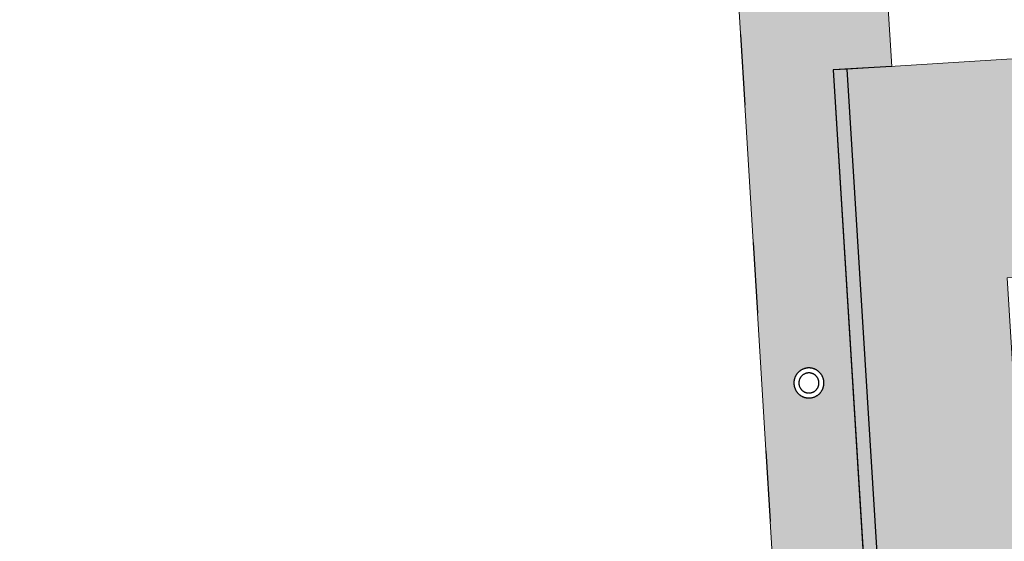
# Model space of a CAD drawing. Header units: metres. Extents: x -1 to 162893, y -2 to 502950.
# Tile 47 of 107: x 162399 to 162428, y 502796 to 502812. Entities that reach past the tile are written whole.
import ezdxf

# ---------------------------------------------------------------- set-up
doc = ezdxf.new("R2010")
doc.units = ezdxf.units.M
for name, color, linetype, lineweight in [('V-BH-VH-GOOT_GEBAKKENKLINKERS_KEIFORMAAT_4STREK-G', 3, 'Continuous', 30), ('V-BH-VH-KANTOPSLUITING_TROTTOIRBAND_130 150-G', 6, 'Continuous', 30), ('V-BH-VH-KANTOPSLUITING_VOORKANTBAND-G', 2, 'Continuous', 30), ('V-BH-VH-MATERIAALGRENS-G', 7, 'Continuous', 30), ('V01-WE-VH-OPENVERHARDING_TEGEL-A', 92, 'Continuous', 18)]:
    doc.layers.add(name, color=color, linetype=linetype, lineweight=lineweight)
doc.layers.add('V-WE-VH-VERHARDING_SBAKSTEEN-A - ROODBRUIN_KEPER', color=242, linetype='Continuous', lineweight=13, true_color=0xbd002e)
doc.layers.add('X-XX-AL-HULPLIJN 01-G', color=1, linetype='Continuous', lineweight=18, true_color=0xff0000, plot=False)
pattern_1 = [(45, (0, 0), (0, 0.1951614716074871), [0.5519999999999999, -0.276]), (135, (0.097580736, 0.097580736), (1.110223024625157e-17, 0.1951614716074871), [0.5519999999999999, -0.276]), (0, (0.19516148, 0.09758074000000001), (0.29274222, 0.09758074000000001), [0, -0.5854844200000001])]

msp = doc.modelspace()

# ---------------------------------------------------------------- hatches: boundary and pattern name
at = {"layer": 'V-BH-VH-GOOT_GEBAKKENKLINKERS_KEIFORMAAT_4STREK-G'}
h = msp.add_hatch(dxfattribs=at)
h.set_pattern_fill('AVH-SBS_DIKFORMAAT_HALFST', color=256, scale=2, pattern_type=2)
h.set_pattern_definition([(0, (0, 0), (0, 0.1), []), (90, (0.4, 0), (-0.4, 2.449293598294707e-17), [0.1, -0.1]), (90, (0.2, 0.1), (-0.4, 2.449293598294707e-17), [0.1, -0.1]), (0, (0.2, 0.05), (0, 0.2), [0, -0.2, 0, 0, 0]), (0, (0.2, 0.15), (0, 0.2), [0, -0.2, 0, 0, 0])])
h.paths.add_polyline_path([(162423.211, 502810.452), (162423.6301922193, 502810.4780367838), (162427.3307348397, 502750.8392912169), (162426.9110000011, 502750.821999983)])
at = {"layer": 'V-WE-VH-VERHARDING_SBAKSTEEN-A - ROODBRUIN_KEPER'}
h = msp.add_hatch(dxfattribs=at)
h.set_pattern_fill('AVH-SBS_DIKFORMAAT_KEPER-SO', color=256, scale=0.2, pattern_type=2)
h.set_pattern_definition(pattern_1)
h.paths.add_polyline_path([(162424.982, 502810.562), (162424.643, 502815.982), (162420.158, 502815.7), (162422.321, 502780.081), (162423.628, 502761.226), (162423.88, 502756.625), (162426.531, 502756.7620000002), (162423.210999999, 502810.452000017)])
h.paths.add_polyline_path([(162422.476, 502801.448), (162422.463, 502801.447), (162422.449, 502801.447), (162422.436, 502801.446), (162422.422, 502801.445), (162422.409, 502801.443), (162422.396, 502801.441), (162422.382, 502801.438), (162422.369, 502801.435), (162422.356, 502801.432), (162422.343, 502801.428), (162422.331, 502801.424), (162422.318, 502801.4190000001), (162422.305, 502801.414), (162422.293, 502801.409), (162422.281, 502801.403), (162422.269, 502801.397), (162422.257, 502801.391), (162422.245, 502801.384), (162422.233, 502801.377), (162422.222, 502801.37), (162422.211, 502801.362), (162422.2, 502801.3540000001), (162422.19, 502801.346), (162422.179, 502801.337), (162422.169, 502801.328), (162422.16, 502801.319), (162422.15, 502801.31), (162422.141, 502801.3), (162422.132, 502801.29), (162422.123, 502801.279), (162422.115, 502801.269), (162422.107, 502801.258), (162422.099, 502801.247), (162422.092, 502801.235), (162422.085, 502801.224), (162422.078, 502801.212), (162422.072, 502801.2), (162422.066, 502801.188), (162422.06, 502801.176), (162422.055, 502801.164), (162422.05, 502801.151), (162422.046, 502801.138), (162422.042, 502801.125), (162422.038, 502801.113), (162422.035, 502801.099), (162422.032, 502801.086), (162422.029, 502801.073), (162422.027, 502801.06), (162422.025, 502801.046), (162422.024, 502801.033), (162422.023, 502801.02), (162422.023, 502801.0060000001), (162422.022, 502800.993), (162422.023, 502800.9790000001), (162422.023, 502800.966), (162422.024, 502800.952), (162422.026, 502800.939), (162422.028, 502800.926), (162422.03, 502800.912), (162422.032, 502800.899), (162422.035, 502800.886), (162422.039, 502800.873), (162422.043, 502800.86), (162422.047, 502800.847), (162422.051, 502800.834), (162422.056, 502800.822), (162422.062, 502800.81), (162422.067, 502800.797), (162422.073, 502800.785), (162422.08, 502800.773), (162422.086, 502800.762), (162422.093, 502800.75), (162422.101, 502800.739), (162422.109, 502800.728), (162422.117, 502800.717), (162422.125, 502800.7070000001), (162422.134, 502800.696), (162422.143, 502800.686), (162422.152, 502800.677), (162422.161, 502800.667), (162422.171, 502800.658), (162422.181, 502800.649), (162422.192, 502800.64), (162422.202, 502800.632), (162422.213, 502800.624), (162422.224, 502800.616), (162422.236, 502800.609), (162422.247, 502800.602), (162422.259, 502800.596), (162422.271, 502800.589), (162422.283, 502800.583), (162422.295, 502800.578), (162422.308, 502800.573), (162422.32, 502800.568), (162422.333, 502800.563), (162422.346, 502800.559), (162422.359, 502800.556), (162422.372, 502800.552), (162422.385, 502800.55), (162422.398, 502800.547), (162422.412, 502800.545), (162422.425, 502800.543), (162422.438, 502800.542), (162422.452, 502800.541), (162422.465, 502800.54), (162422.479, 502800.54), (162422.49, 502800.541), (162422.504, 502800.541), (162422.517, 502800.542), (162422.531, 502800.5440000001), (162422.544, 502800.545), (162422.557, 502800.548), (162422.57, 502800.55), (162422.584, 502800.553), (162422.597, 502800.557), (162422.61, 502800.56), (162422.622, 502800.565), (162422.635, 502800.569), (162422.648, 502800.574), (162422.66, 502800.579), (162422.672, 502800.585), (162422.684, 502800.591), (162422.696, 502800.597), (162422.708, 502800.6040000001), (162422.719, 502800.611), (162422.731, 502800.618), (162422.742, 502800.626), (162422.752, 502800.634), (162422.763, 502800.643), (162422.773, 502800.651), (162422.783, 502800.66), (162422.793, 502800.6690000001), (162422.803, 502800.679), (162422.812, 502800.689), (162422.821, 502800.699), (162422.829, 502800.709), (162422.838, 502800.72), (162422.846, 502800.731), (162422.853, 502800.742), (162422.861, 502800.753), (162422.868, 502800.765), (162422.874, 502800.776), (162422.88, 502800.788), (162422.886, 502800.8), (162422.892, 502800.813), (162422.897, 502800.825), (162422.902, 502800.838), (162422.906, 502800.85), (162422.911, 502800.863), (162422.914, 502800.876), (162422.918, 502800.889), (162422.92, 502800.902), (162422.923, 502800.916), (162422.925, 502800.929), (162422.927, 502800.942), (162422.928, 502800.956), (162422.929, 502800.969), (162422.93, 502800.983), (162422.93, 502800.996), (162422.93, 502801.01), (162422.929, 502801.023), (162422.928, 502801.036), (162422.926, 502801.05), (162422.924, 502801.063), (162422.922, 502801.076), (162422.92, 502801.09), (162422.917, 502801.103), (162422.913, 502801.116), (162422.909, 502801.129), (162422.905, 502801.1420000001), (162422.901, 502801.154), (162422.896, 502801.167), (162422.89, 502801.179), (162422.885, 502801.191), (162422.879, 502801.203), (162422.872, 502801.215), (162422.865, 502801.227), (162422.858, 502801.238), (162422.851, 502801.25), (162422.843, 502801.261), (162422.835, 502801.271), (162422.827, 502801.282), (162422.818, 502801.292), (162422.809, 502801.302), (162422.8, 502801.312), (162422.79, 502801.321), (162422.78, 502801.331), (162422.77, 502801.34), (162422.76, 502801.348), (162422.749, 502801.356), (162422.738, 502801.364), (162422.727, 502801.372), (162422.716, 502801.379), (162422.704, 502801.386), (162422.692, 502801.393), (162422.681, 502801.399), (162422.668, 502801.405), (162422.656, 502801.41), (162422.644, 502801.416), (162422.631, 502801.42), (162422.618, 502801.425), (162422.606, 502801.429), (162422.593, 502801.432), (162422.579, 502801.436), (162422.566, 502801.439), (162422.553, 502801.441), (162422.54, 502801.443), (162422.526, 502801.445), (162422.513, 502801.446), (162422.5, 502801.447), (162422.486, 502801.448)], flags=16)
h.paths.add_polyline_path([(162423.233, 502788.778), (162423.22, 502788.778), (162423.207, 502788.778), (162423.193, 502788.777), (162423.18, 502788.775), (162423.167, 502788.773), (162423.154, 502788.771), (162423.141, 502788.769), (162423.127, 502788.766), (162423.115, 502788.762), (162423.102, 502788.758), (162423.089, 502788.754), (162423.076, 502788.75), (162423.064, 502788.745), (162423.052, 502788.74), (162423.039, 502788.734), (162423.028, 502788.728), (162423.016, 502788.722), (162423.004, 502788.715), (162422.993, 502788.708), (162422.982, 502788.701), (162422.971, 502788.693), (162422.96, 502788.685), (162422.95, 502788.677), (162422.939, 502788.668), (162422.929, 502788.659), (162422.92, 502788.65), (162422.91, 502788.64), (162422.901, 502788.63), (162422.892, 502788.62), (162422.884, 502788.61), (162422.876, 502788.6), (162422.868, 502788.589), (162422.86, 502788.578), (162422.853, 502788.566), (162422.846, 502788.5550000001), (162422.84, 502788.543), (162422.834, 502788.531), (162422.828, 502788.519), (162422.822, 502788.507), (162422.817, 502788.495), (162422.812, 502788.482), (162422.808, 502788.47), (162422.804, 502788.4570000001), (162422.801, 502788.444), (162422.797, 502788.431), (162422.795, 502788.418), (162422.792, 502788.405), (162422.79, 502788.391), (162422.789, 502788.378), (162422.787, 502788.365), (162422.787, 502788.351), (162422.786, 502788.338), (162422.786, 502788.325), (162422.787, 502788.311), (162422.787, 502788.298), (162422.789, 502788.285), (162422.79, 502788.271), (162422.792, 502788.258), (162422.794, 502788.245), (162422.797, 502788.232), (162422.8, 502788.219), (162422.804, 502788.206), (162422.808, 502788.193), (162422.812, 502788.181), (162422.817, 502788.168), (162422.822, 502788.156), (162422.827, 502788.143), (162422.833, 502788.1310000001), (162422.839, 502788.119), (162422.846, 502788.108), (162422.853, 502788.096), (162422.86, 502788.085), (162422.867, 502788.074), (162422.875, 502788.063), (162422.883, 502788.053), (162422.892, 502788.042), (162422.901, 502788.032), (162422.91, 502788.022), (162422.919, 502788.013), (162422.929, 502788.003), (162422.939, 502787.995), (162422.949, 502787.986), (162422.959, 502787.978), (162422.97, 502787.969), (162422.981, 502787.962), (162422.992, 502787.954), (162423.003, 502787.947), (162423.015, 502787.941), (162423.027, 502787.934), (162423.039, 502787.928), (162423.051, 502787.923), (162423.063, 502787.917), (162423.076, 502787.912), (162423.088, 502787.908), (162423.101, 502787.904), (162423.114, 502787.9), (162423.127, 502787.897), (162423.14, 502787.894), (162423.153, 502787.891), (162423.166, 502787.889), (162423.179, 502787.887), (162423.193, 502787.886), (162423.206, 502787.884), (162423.219, 502787.884), (162423.233, 502787.884), (162423.246, 502787.884), (162423.249, 502787.884), (162423.263, 502787.885), (162423.276, 502787.886), (162423.289, 502787.887), (162423.303, 502787.889), (162423.316, 502787.891), (162423.329, 502787.894), (162423.342, 502787.897), (162423.355, 502787.9), (162423.368, 502787.904), (162423.38, 502787.908), (162423.393, 502787.913), (162423.405, 502787.918), (162423.418, 502787.923), (162423.43, 502787.929), (162423.442, 502787.935), (162423.453, 502787.941), (162423.465, 502787.948), (162423.476, 502787.955), (162423.487, 502787.963), (162423.498, 502787.97), (162423.509, 502787.9790000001), (162423.519, 502787.987), (162423.53, 502787.996), (162423.539, 502788.005), (162423.549, 502788.014), (162423.558, 502788.024), (162423.567, 502788.033), (162423.576, 502788.0440000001), (162423.585, 502788.054), (162423.593, 502788.065), (162423.601, 502788.075), (162423.608, 502788.086), (162423.615, 502788.098), (162423.622, 502788.109), (162423.628, 502788.121), (162423.635, 502788.133), (162423.64, 502788.145), (162423.646, 502788.157), (162423.651, 502788.17), (162423.655, 502788.182), (162423.66, 502788.195), (162423.664, 502788.208), (162423.667, 502788.221), (162423.67, 502788.234), (162423.673, 502788.247), (162423.675, 502788.26), (162423.677, 502788.273), (162423.679, 502788.286), (162423.68, 502788.3), (162423.68, 502788.313), (162423.681, 502788.326), (162423.681, 502788.34), (162423.68, 502788.353), (162423.679, 502788.367), (162423.678, 502788.38), (162423.677, 502788.393), (162423.674, 502788.406), (162423.672, 502788.42), (162423.669, 502788.433), (162423.666, 502788.446), (162423.662, 502788.458), (162423.658, 502788.471), (162423.654, 502788.484), (162423.649, 502788.496), (162423.644, 502788.509), (162423.639, 502788.521), (162423.633, 502788.533), (162423.626, 502788.545), (162423.62, 502788.556), (162423.613, 502788.568), (162423.606, 502788.579), (162423.598, 502788.59), (162423.59, 502788.601), (162423.582, 502788.611), (162423.573, 502788.622), (162423.565, 502788.632), (162423.555, 502788.6420000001), (162423.546, 502788.651), (162423.536, 502788.66), (162423.526, 502788.6690000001), (162423.516, 502788.678), (162423.506, 502788.686), (162423.495, 502788.694), (162423.484, 502788.702), (162423.473, 502788.709), (162423.461, 502788.716), (162423.45, 502788.723), (162423.438, 502788.7290000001), (162423.426, 502788.735), (162423.414, 502788.74), (162423.401, 502788.746), (162423.389, 502788.75), (162423.376, 502788.755), (162423.364, 502788.759), (162423.351, 502788.763), (162423.338, 502788.766), (162423.325, 502788.769), (162423.312, 502788.771), (162423.298, 502788.774), (162423.285, 502788.775), (162423.272, 502788.777), (162423.258, 502788.778), (162423.245, 502788.778)], flags=16)
h.paths.add_polyline_path([(162424.037, 502776.254), (162424.024, 502776.254), (162424.011, 502776.254), (162423.997, 502776.253), (162423.984, 502776.251), (162423.97, 502776.249), (162423.957, 502776.247), (162423.944, 502776.245), (162423.931, 502776.242), (162423.918, 502776.238), (162423.905, 502776.235), (162423.892, 502776.23), (162423.879, 502776.226), (162423.867, 502776.221), (162423.854, 502776.216), (162423.842, 502776.21), (162423.83, 502776.204), (162423.818, 502776.198), (162423.806, 502776.191), (162423.795, 502776.184), (162423.784, 502776.177), (162423.773, 502776.1690000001), (162423.762, 502776.161), (162423.751, 502776.153), (162423.741, 502776.144), (162423.731, 502776.135), (162423.721, 502776.126), (162423.712, 502776.116), (162423.702, 502776.106), (162423.693, 502776.096), (162423.685, 502776.086), (162423.677, 502776.075), (162423.669, 502776.065), (162423.661, 502776.054), (162423.654, 502776.042), (162423.647, 502776.031), (162423.64, 502776.019), (162423.634, 502776.007), (162423.628, 502775.995), (162423.622, 502775.983), (162423.617, 502775.97), (162423.612, 502775.958), (162423.608, 502775.945), (162423.603, 502775.932), (162423.6, 502775.9190000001), (162423.596, 502775.906), (162423.594, 502775.893), (162423.591, 502775.88), (162423.589, 502775.867), (162423.587, 502775.853), (162423.586, 502775.84), (162423.585, 502775.826), (162423.584, 502775.813), (162423.584, 502775.8), (162423.584, 502775.786), (162423.585, 502775.773), (162423.586, 502775.759), (162423.587, 502775.746), (162423.589, 502775.732), (162423.592, 502775.719), (162423.594, 502775.706), (162423.597, 502775.693), (162423.601, 502775.6800000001), (162423.604, 502775.667), (162423.609, 502775.654), (162423.613, 502775.641), (162423.618, 502775.629), (162423.623, 502775.616), (162423.629, 502775.6040000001), (162423.635, 502775.592), (162423.641, 502775.58), (162423.648, 502775.569), (162423.655, 502775.557), (162423.663, 502775.546), (162423.67, 502775.535), (162423.678, 502775.524), (162423.687, 502775.514), (162423.695, 502775.503), (162423.704, 502775.493), (162423.714, 502775.484), (162423.723, 502775.474), (162423.733, 502775.465), (162423.743, 502775.456), (162423.754, 502775.447), (162423.764, 502775.439), (162423.775, 502775.431), (162423.786, 502775.424), (162423.798, 502775.416), (162423.809, 502775.409), (162423.821, 502775.403), (162423.833, 502775.396), (162423.845, 502775.391), (162423.857, 502775.385), (162423.87, 502775.38), (162423.882, 502775.375), (162423.895, 502775.371), (162423.908, 502775.367), (162423.921, 502775.363), (162423.934, 502775.36), (162423.947, 502775.357), (162423.96, 502775.3540000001), (162423.973, 502775.352), (162423.987, 502775.35), (162424, 502775.349), (162424.014, 502775.348), (162424.027, 502775.348), (162424.041, 502775.348), (162424.053, 502775.348), (162424.066, 502775.349), (162424.08, 502775.35), (162424.093, 502775.351), (162424.106, 502775.353), (162424.12, 502775.355), (162424.133, 502775.358), (162424.146, 502775.361), (162424.159, 502775.364), (162424.172, 502775.368), (162424.185, 502775.372), (162424.197, 502775.377), (162424.21, 502775.382), (162424.222, 502775.387), (162424.235, 502775.393), (162424.247, 502775.399), (162424.258, 502775.405), (162424.27, 502775.412), (162424.282, 502775.4190000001), (162424.293, 502775.426), (162424.304, 502775.434), (162424.315, 502775.442), (162424.325, 502775.451), (162424.335, 502775.459), (162424.345, 502775.4680000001), (162424.355, 502775.478), (162424.365, 502775.487), (162424.374, 502775.497), (162424.383, 502775.507), (162424.391, 502775.5170000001), (162424.4, 502775.528), (162424.407, 502775.539), (162424.415, 502775.55), (162424.422, 502775.561), (162424.429, 502775.573), (162424.436, 502775.585), (162424.442, 502775.597), (162424.448, 502775.609), (162424.454, 502775.621), (162424.459, 502775.633), (162424.464, 502775.646), (162424.468, 502775.659), (162424.472, 502775.672), (162424.476, 502775.685), (162424.479, 502775.698), (162424.482, 502775.711), (162424.484, 502775.724), (162424.486, 502775.737), (162424.488, 502775.751), (162424.489, 502775.764), (162424.49, 502775.777), (162424.491, 502775.791), (162424.491, 502775.804), (162424.491, 502775.818), (162424.49, 502775.831), (162424.489, 502775.845), (162424.487, 502775.858), (162424.485, 502775.871), (162424.483, 502775.885), (162424.48, 502775.898), (162424.477, 502775.911), (162424.474, 502775.924), (162424.47, 502775.937), (162424.466, 502775.95), (162424.461, 502775.962), (162424.456, 502775.975), (162424.451, 502775.987), (162424.445, 502775.999), (162424.439, 502776.011), (162424.433, 502776.023), (162424.426, 502776.035), (162424.419, 502776.046), (162424.411, 502776.058), (162424.404, 502776.069), (162424.395, 502776.079), (162424.387, 502776.09), (162424.378, 502776.1), (162424.369, 502776.11), (162424.36, 502776.12), (162424.35, 502776.129), (162424.34, 502776.138), (162424.33, 502776.147), (162424.32, 502776.156), (162424.309, 502776.164), (162424.298, 502776.172), (162424.287, 502776.1800000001), (162424.276, 502776.187), (162424.264, 502776.194), (162424.253, 502776.2), (162424.241, 502776.206), (162424.228, 502776.212), (162424.216, 502776.2180000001), (162424.204, 502776.223), (162424.191, 502776.228), (162424.178, 502776.232), (162424.166, 502776.236), (162424.153, 502776.24), (162424.139, 502776.243), (162424.126, 502776.246), (162424.113, 502776.248), (162424.1, 502776.25), (162424.086, 502776.252), (162424.073, 502776.253), (162424.06, 502776.254), (162424.046, 502776.254)], flags=16)
h.paths.add_polyline_path([(162424.784, 502763.689), (162424.77, 502763.688), (162424.757, 502763.688), (162424.744, 502763.687), (162424.73, 502763.685), (162424.717, 502763.684), (162424.704, 502763.682), (162424.691, 502763.679), (162424.678, 502763.676), (162424.665, 502763.673), (162424.652, 502763.6690000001), (162424.639, 502763.665), (162424.626, 502763.66), (162424.614, 502763.655), (162424.601, 502763.65), (162424.589, 502763.644), (162424.577, 502763.638), (162424.565, 502763.632), (162424.554, 502763.625), (162424.542, 502763.618), (162424.531, 502763.611), (162424.52, 502763.603), (162424.509, 502763.595), (162424.499, 502763.587), (162424.489, 502763.578), (162424.479, 502763.569), (162424.469, 502763.56), (162424.46, 502763.551), (162424.45, 502763.541), (162424.442, 502763.531), (162424.433, 502763.52), (162424.425, 502763.51), (162424.417, 502763.499), (162424.409, 502763.488), (162424.402, 502763.477), (162424.395, 502763.465), (162424.389, 502763.453), (162424.382, 502763.442), (162424.376, 502763.429), (162424.371, 502763.417), (162424.366, 502763.405), (162424.361, 502763.3920000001), (162424.357, 502763.38), (162424.353, 502763.367), (162424.349, 502763.3540000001), (162424.346, 502763.341), (162424.343, 502763.328), (162424.34, 502763.315), (162424.338, 502763.301), (162424.337, 502763.288), (162424.335, 502763.275), (162424.335, 502763.261), (162424.334, 502763.248), (162424.334, 502763.235), (162424.334, 502763.221), (162424.335, 502763.208), (162424.336, 502763.194), (162424.338, 502763.181), (162424.34, 502763.168), (162424.342, 502763.155), (162424.345, 502763.141), (162424.348, 502763.128), (162424.351, 502763.115), (162424.355, 502763.103), (162424.359, 502763.09), (162424.364, 502763.077), (162424.369, 502763.065), (162424.374, 502763.053), (162424.38, 502763.04), (162424.386, 502763.028), (162424.393, 502763.0170000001), (162424.4, 502763.005), (162424.407, 502762.994), (162424.414, 502762.983), (162424.422, 502762.972), (162424.43, 502762.961), (162424.439, 502762.951), (162424.447, 502762.94), (162424.456, 502762.931), (162424.466, 502762.921), (162424.475, 502762.912), (162424.485, 502762.903), (162424.495, 502762.894), (162424.506, 502762.885), (162424.516, 502762.877), (162424.527, 502762.869), (162424.538, 502762.862), (162424.55, 502762.855), (162424.561, 502762.848), (162424.573, 502762.841), (162424.585, 502762.835), (162424.597, 502762.83), (162424.609, 502762.824), (162424.622, 502762.819), (162424.635, 502762.815), (162424.647, 502762.81), (162424.66, 502762.806), (162424.673, 502762.803), (162424.686, 502762.8), (162424.699, 502762.797), (162424.712, 502762.795), (162424.726, 502762.793), (162424.739, 502762.791), (162424.752, 502762.79), (162424.766, 502762.789), (162424.779, 502762.789), (162424.793, 502762.789), (162424.801, 502762.789), (162424.814, 502762.79), (162424.827, 502762.791), (162424.841, 502762.793), (162424.854, 502762.795), (162424.867, 502762.797), (162424.88, 502762.8), (162424.893, 502762.803), (162424.906, 502762.806), (162424.919, 502762.81), (162424.932, 502762.814), (162424.944, 502762.819), (162424.957, 502762.824), (162424.969, 502762.829), (162424.981, 502762.835), (162424.993, 502762.841), (162425.005, 502762.847), (162425.017, 502762.8540000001), (162425.028, 502762.861), (162425.039, 502762.869), (162425.05, 502762.876), (162425.061, 502762.884), (162425.071, 502762.893), (162425.081, 502762.902), (162425.091, 502762.911), (162425.101, 502762.92), (162425.11, 502762.9300000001), (162425.12, 502762.939), (162425.128, 502762.95), (162425.137, 502762.96), (162425.145, 502762.971), (162425.153, 502762.981), (162425.16, 502762.993), (162425.167, 502763.004), (162425.174, 502763.015), (162425.181, 502763.027), (162425.187, 502763.039), (162425.193, 502763.051), (162425.198, 502763.063), (162425.203, 502763.076), (162425.208, 502763.088), (162425.212, 502763.101), (162425.216, 502763.114), (162425.22, 502763.127), (162425.223, 502763.14), (162425.225, 502763.153), (162425.228, 502763.166), (162425.23, 502763.1800000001), (162425.231, 502763.193), (162425.233, 502763.206), (162425.233, 502763.22), (162425.234, 502763.233), (162425.234, 502763.247), (162425.233, 502763.26), (162425.232, 502763.273), (162425.231, 502763.287), (162425.23, 502763.3), (162425.228, 502763.313), (162425.225, 502763.326), (162425.222, 502763.34), (162425.219, 502763.353), (162425.216, 502763.365), (162425.212, 502763.378), (162425.207, 502763.391), (162425.202, 502763.404), (162425.197, 502763.416), (162425.192, 502763.428), (162425.186, 502763.44), (162425.18, 502763.452), (162425.173, 502763.464), (162425.166, 502763.475), (162425.159, 502763.487), (162425.152, 502763.498), (162425.144, 502763.509), (162425.136, 502763.519), (162425.127, 502763.53), (162425.118, 502763.54), (162425.109, 502763.55), (162425.1, 502763.559), (162425.09, 502763.568), (162425.08, 502763.577), (162425.07, 502763.586), (162425.059, 502763.594), (162425.049, 502763.602), (162425.038, 502763.61), (162425.027, 502763.618), (162425.015, 502763.625), (162425.004, 502763.6310000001), (162424.992, 502763.638), (162424.98, 502763.644), (162424.968, 502763.649), (162424.955, 502763.655), (162424.943, 502763.66), (162424.93, 502763.664), (162424.917, 502763.668), (162424.905, 502763.672), (162424.892, 502763.676), (162424.878, 502763.679), (162424.865, 502763.681), (162424.852, 502763.683), (162424.839, 502763.685), (162424.825, 502763.687), (162424.812, 502763.688), (162424.799, 502763.688), (162424.785, 502763.689)], flags=16)
h = msp.add_hatch(dxfattribs=at)
h.set_pattern_fill('AVH-SBS_DIKFORMAAT_KEPER-SO', color=256, scale=0.2, pattern_type=2)
h.set_pattern_definition(pattern_1)
h.paths.add_polyline_path([(162423.6301922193, 502810.4780367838), (162439.554, 502811.473), (162442.5180000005, 502811.6579999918), (162442.528, 502811.4919999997), (162444.4359999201, 502811.6129999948), (162444.8182433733, 502805.1752094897), (162428.4650734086, 502804.1704552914), (162431.7447765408, 502751.1125025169), (162427.3307348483, 502750.8392912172)])
at = {"layer": 'V01-WE-VH-OPENVERHARDING_TEGEL-A'}
h = msp.add_hatch(dxfattribs=at)
h.set_pattern_fill('AVH-TEGEL_300X300_HALFST', color=256, pattern_type=2)
h.set_pattern_definition([(0, (0, 0), (0.3, 0.15), [0.3, -0.3]), (90, (0, 0), (-0.3, 1.83697019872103e-17), [])])
edge = h.paths.add_edge_path()
edge.add_arc((162419.7642119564, 502826.5972753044), 0.2518742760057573, 94.49512534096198, 194.1250953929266, ccw=False)
edge.add_line((162419.7444714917, 502826.8483748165), (162420.9546823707, 502826.9094240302))
edge.add_line((162420.9546823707, 502826.9094240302), (162420.6055642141, 502832.7531248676))
edge.add_line((162420.6055642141, 502832.7531248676), (162419.4127729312, 502832.6666384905))
edge.add_line((162419.4127729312, 502832.6666384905), (162419.3964805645, 502832.6658238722))
edge.add_arc((162419.3861269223, 502832.9776233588), 0.3119713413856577, 188.1281473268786, 271.90187007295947, ccw=False)
edge.add_line((162419.0772895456, 502832.9335144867), (162418.846793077, 502837.1809357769))
edge.add_line((162418.846793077, 502837.1809357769), (162418.7823905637, 502838.1736603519))
edge.add_line((162418.7823905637, 502838.1736603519), (162427.67, 502838.7239999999))
edge.add_line((162427.67, 502838.7239999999), (162428.7433459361, 502839.2129302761))
edge.add_line((162428.7433459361, 502839.2129302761), (162429.689, 502837.138))
edge.add_line((162429.689, 502837.138), (162429.263, 502836.513))
edge.add_line((162429.263, 502836.513), (162429.028, 502835.853))
edge.add_line((162429.028, 502835.853), (162428.961, 502835.239))
edge.add_line((162428.961, 502835.239), (162429.083, 502834.41))
edge.add_line((162429.083, 502834.41), (162430.567, 502830.751))
edge.add_line((162430.567, 502830.751), (162431.109, 502830.781))
edge.add_line((162431.109, 502830.781), (162431.381, 502826.3050000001))
edge.add_line((162431.381, 502826.3050000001), (162432.313, 502826.377))
edge.add_line((162432.313, 502826.377), (162434.8620000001, 502820.7140000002))
edge.add_arc((162436.7011099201, 502821.9426658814), 2.211774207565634, 213.7459489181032, 270.5670694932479)
edge.add_line((162436.7230000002, 502819.7310000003), (162436.9068603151, 502816.8969079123))
edge.add_line((162436.9068603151, 502816.8969079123), (162436.302, 502816.859))
edge.add_line((162436.302, 502816.859), (162433.397, 502816.6780000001))
edge.add_line((162433.397, 502816.6780000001), (162430.493, 502816.496))
edge.add_line((162430.493, 502816.496), (162427.589, 502816.315))
edge.add_line((162427.589, 502816.315), (162424.634, 502816.13))
edge.add_line((162424.634, 502816.13), (162424.643, 502815.982))
edge.add_line((162424.643, 502815.982), (162423.3844921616, 502815.9028697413))
edge.add_arc((162423.2419999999, 502815.7809999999), 0.1875000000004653, 40.53948735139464, 146.6561281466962)
edge.add_line((162423.0853649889, 502815.8840617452), (162421.8808175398, 502815.8083243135))
edge.add_arc((162421.7499999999, 502815.6739999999), 0.1875000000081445, 45.75775142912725, 141.4378640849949)
edge.add_line((162421.6033876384, 502815.7908805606), (162420.158, 502815.7))
edge.add_line((162420.158, 502815.7), (162419.986, 502818.535))
edge.add_line((162419.986, 502818.535), (162419.7395867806, 502822.3333060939))
edge.add_line((162419.7395867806, 502822.3333060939), (162419.7514275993, 502822.3340642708))
edge.add_line((162419.7514275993, 502822.3340642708), (162419.5246622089, 502826.5170946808))
edge.add_line((162419.5246622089, 502826.5170946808), (162419.5199530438, 502826.5358079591))
edge = h.paths.add_edge_path()
edge.add_arc((162397.3466789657, 502831.6433343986), 0.2621426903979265, -87.11775165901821, 10.556340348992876, ccw=False)
edge.add_line((162397.3598604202, 502831.3815233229), (162396.3364465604, 502831.2931421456))
edge.add_arc((162395.93540586, 502835.2975239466), 4.024413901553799, 190.009399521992, 275.71912867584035, ccw=False)
edge.add_line((162391.972246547, 502834.5980416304), (162391.9188691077, 502835.427781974))
edge.add_line((162391.9188691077, 502835.427781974), (162392.018740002, 502835.4342241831))
edge.add_line((162392.018740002, 502835.4342241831), (162391.989772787, 502835.8832908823))
edge.add_line((162391.989772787, 502835.8832908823), (162391.8899801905, 502835.8768537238))
edge.add_line((162391.8899801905, 502835.8768537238), (162391.849802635, 502836.5014048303))
edge.add_line((162391.849802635, 502836.5014048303), (162393.385, 502836.601))
edge.add_line((162393.385, 502836.601), (162418.7823905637, 502838.173660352))
edge.add_line((162418.7823905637, 502838.173660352), (162418.846793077, 502837.1809357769))
edge.add_line((162418.846793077, 502837.1809357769), (162397.313516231, 502835.8623015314))
edge.add_line((162397.313516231, 502835.8623015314), (162397.6022770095, 502831.7026709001))
edge.add_line((162397.6022770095, 502831.7026709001), (162397.6043849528, 502831.6913595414))
h.paths.add_polyline_path([(162446.172, 502817.4839999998), (162446.185, 502817.2589999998), (162444.526, 502815.7359999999), (162444.7761997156, 502811.6350702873), (162444.436, 502811.6129999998), (162442.528, 502811.4919999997), (162442.518, 502811.6579999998), (162442.17, 502817.2259999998), (162439.206, 502817.0409999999), (162436.9068603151, 502816.8969079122), (162436.723, 502819.7309999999), (162442.034, 502820.0359999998), (162442.457, 502820.3269999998), (162442.798, 502820.6639999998), (162443.112, 502821.1169999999), (162443.295, 502821.5169999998), (162443.2, 502824.5749999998), (162442.1, 502842.0879999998), (162444.6899065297, 502842.2560188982)])
h.paths.add_polyline_path([(162445.102, 502806.295), (162444.753708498, 502806.273472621), (162444.436, 502811.613), (162444.7761997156, 502811.6350702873)])

# ---------------------------------------------------------------- linework, layer by layer
at = {"layer": 'V-BH-VH-GOOT_GEBAKKENKLINKERS_KEIFORMAAT_4STREK-G'}
msp.add_line((162423.211, 502810.452), (162426.911, 502750.822), dxfattribs=at)
at = {"layer": 'V-BH-VH-KANTOPSLUITING_TROTTOIRBAND_130 150-G', "flags": 128}
msp.add_lwpolyline([(162422.4875044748, 502801.2984418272), (162422.4687607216, 502801.297), (162422.4547607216, 502801.297), (162422.447095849, 502801.2964103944), (162422.4387755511, 502801.2958160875), (162422.4318085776, 502801.2947442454), (162422.4231421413, 502801.2934109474), (162422.4145811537, 502801.2915764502), (162422.402728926, 502801.2888413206), (162422.3949709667, 502801.2870510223), (162422.3887797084, 502801.2851460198), (162422.3816666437, 502801.2827749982), (162422.3718468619, 502801.278998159), (162422.3607802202, 502801.2747417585), (162422.3554611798, 502801.2725254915), (162422.3480820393, 502801.2688359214), (162422.3360820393, 502801.2628359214), (162422.3284054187, 502801.2589976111), (162422.3205806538, 502801.2544331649), (162422.3110851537, 502801.2488941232), (162422.3064598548, 502801.2459507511), (162422.2992257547, 502801.2406895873), (162422.2910130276, 502801.234716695), (162422.2843478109, 502801.2293845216), (162422.2767193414, 502801.2231430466), (162422.2722767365, 502801.2191447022), (162422.2632767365, 502801.2101447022), (162422.2562128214, 502801.2037871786), (162422.2524941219, 502801.1996552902), (162422.2458569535, 502801.1922806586), (162422.2396154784, 502801.1846521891), (162422.2342833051, 502801.1779869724), (162422.2283104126, 502801.1697742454), (162422.2247573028, 502801.1648887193), (162422.2201058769, 502801.1569148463), (162422.2131058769, 502801.1459148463), (162422.210002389, 502801.1405945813), (162422.2061640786, 502801.1329179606), (162422.2001640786, 502801.1209179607), (162422.1964745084, 502801.1135388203), (162422.1942582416, 502801.1082197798), (162422.1918515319, 502801.1019623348), (162422.1893668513, 502801.0938871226), (162422.1848539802, 502801.0792202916), (162422.1829296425, 502801.0734472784), (162422.1814235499, 502801.0664188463), (162422.1781586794, 502801.052271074), (162422.1764097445, 502801.0446923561), (162422.1753783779, 502801.0379884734), (162422.174183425, 502801.029623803), (162422.1735581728, 502801.0214955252), (162422.173, 502801.0142392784), (162422.173, 502801.0002392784), (162422.1724115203, 502800.9925890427), (162422.173, 502800.9843503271), (162422.173, 502800.9713503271), (162422.1731839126, 502800.9687755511), (162422.1742557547, 502800.9618085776), (162422.1763783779, 502800.9480115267), (162422.1783783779, 502800.9340115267), (162422.1794097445, 502800.9273076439), (162422.1799489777, 502800.9249709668), (162422.1823668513, 502800.9171128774), (162422.1863668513, 502800.9041128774), (162422.1903668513, 502800.8911128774), (162422.192241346, 502800.8850207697), (162422.1924745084, 502800.8844611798), (162422.1994024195, 502800.8706053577), (162422.2044024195, 502800.8576053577), (162422.205002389, 502800.8564054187), (162422.21065254, 502800.8467194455), (162422.21665254, 502800.8357194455), (162422.2187573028, 502800.8321112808), (162422.2223104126, 502800.8272257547), (162422.2303104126, 502800.8162257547), (162422.2362833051, 502800.8080130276), (162422.2416154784, 502800.8013478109), (162422.2478569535, 502800.7937193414), (162422.2518552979, 502800.7892767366), (162422.2608552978, 502800.7802767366), (162422.2672128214, 502800.7732128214), (162422.2713447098, 502800.769494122), (162422.2787193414, 502800.7628569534), (162422.2863478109, 502800.7566154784), (162422.2930130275, 502800.7512833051), (162422.3012257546, 502800.7453104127), (162422.3061112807, 502800.7417573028), (162422.3140851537, 502800.7371058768), (162422.3210030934, 502800.7327035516), (162422.3304054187, 502800.728002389), (162422.3424054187, 502800.721002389), (162422.3454611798, 502800.7194745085), (162422.3507802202, 502800.7172582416), (162422.3637802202, 502800.7122582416), (162422.3757802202, 502800.7072582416), (162422.3820376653, 502800.704851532), (162422.3849709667, 502800.7039489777), (162422.3979709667, 502800.7009489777), (162422.4056393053, 502800.6985894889), (162422.4133076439, 502800.6974097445), (162422.4255206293, 502800.6945913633), (162422.4340115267, 502800.6933783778), (162422.4421812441, 502800.6921214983), (162422.449095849, 502800.6915896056), (162422.463095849, 502800.6905896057), (162422.4707607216, 502800.69), (162422.4721958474, 502800.69), (162422.4831958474, 502800.691), (162422.4982392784, 502800.691), (162422.500623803, 502800.691183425), (162422.514623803, 502800.693183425), (162422.521255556, 502800.6936935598), (162422.5286923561, 502800.6954097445), (162422.5428578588, 502800.6975890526), (162422.5461566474, 502800.6982959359), (162422.5580290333, 502800.7019489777), (162422.5639653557, 502800.7033188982), (162422.5709792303, 502800.706241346), (162422.5859623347, 502800.710851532), (162422.5922197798, 502800.7132582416), (162422.5975388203, 502800.7154745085), (162422.6049179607, 502800.7191640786), (162422.6169179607, 502800.7251640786), (162422.6245945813, 502800.729002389), (162422.6299148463, 502800.7321058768), (162422.6409148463, 502800.7391058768), (162422.6488887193, 502800.7437573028), (162422.6509869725, 502800.7452833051), (162422.6576521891, 502800.7506154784), (162422.6686521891, 502800.7596154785), (162422.6758936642, 502800.7654086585), (162422.6826552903, 502800.7714941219), (162422.6897232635, 502800.7778552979), (162422.6941447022, 502800.7822767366), (162422.7005058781, 502800.7893447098), (162422.7065913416, 502800.7961063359), (162422.7123845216, 502800.803347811), (162422.7192017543, 502800.8116799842), (162422.7219507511, 502800.8154598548), (162422.7289507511, 502800.8264598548), (162422.7352426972, 502800.8351112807), (162422.73734746, 502800.8387194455), (162422.7410334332, 502800.845477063), (162422.7458359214, 502800.8550820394), (162422.7507880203, 502800.8649862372), (162422.7546236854, 502800.8732968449), (162422.7577417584, 502800.8807802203), (162422.7607749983, 502800.8886666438), (162422.7647749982, 502800.9006666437), (162422.7672125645, 502800.907004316), (162422.7690510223, 502800.9149709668), (162422.7714105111, 502800.9226393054), (162422.7724109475, 502800.9291421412), (162422.7754109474, 502800.9431421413), (162422.7767442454, 502800.9518085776), (162422.7778160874, 502800.9587755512), (162422.7784103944, 502800.967095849), (162422.7794103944, 502800.9800958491), (162422.78, 502800.9883503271), (162422.78, 502800.996), (162422.78, 502801.0042392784), (162422.7794418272, 502801.0114955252), (162422.778816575, 502801.019623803), (162422.7776216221, 502801.0279884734), (162422.7757442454, 502801.0401914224), (162422.7736216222, 502801.0539884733), (162422.7724086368, 502801.0624793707), (162422.7720510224, 502801.0640290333), (162422.7696331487, 502801.0718871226), (162422.7656331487, 502801.0848871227), (162422.7621460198, 502801.0962202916), (162422.7597749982, 502801.1033333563), (162422.7585975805, 502801.1063946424), (162422.7535254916, 502801.1165388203), (162422.7485254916, 502801.1285388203), (162422.746997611, 502801.1315945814), (162422.7424331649, 502801.1394193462), (162422.7368941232, 502801.1489148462), (162422.7298941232, 502801.1599148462), (162422.7252426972, 502801.1678887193), (162422.7237166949, 502801.1699869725), (162422.7157166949, 502801.1799869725), (162422.7102822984, 502801.1874592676), (162422.7065058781, 502801.1916552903), (162422.6975058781, 502801.2016552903), (162422.6937871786, 502801.2057871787), (162422.6867232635, 502801.2121447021), (162422.6767232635, 502801.2221447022), (162422.6728936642, 502801.2255913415), (162422.6689869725, 502801.2287166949), (162422.6607742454, 502801.2346895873), (162422.6497742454, 502801.2426895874), (162422.6425401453, 502801.247950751), (162422.6379148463, 502801.2508941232), (162422.6284193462, 502801.2564331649), (162422.6182805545, 502801.26234746), (162422.6135812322, 502801.2649107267), (162422.6077031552, 502801.2676236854), (162422.5935388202, 502801.2735254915), (162422.5880217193, 502801.2762840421), (162422.5819623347, 502801.2781484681), (162422.5673333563, 502801.2837749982), (162422.5653268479, 502801.2844438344), (162422.5555065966, 502801.2867100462), (162422.5415065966, 502801.2907100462), (162422.5376923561, 502801.2915902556), (162422.5301914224, 502801.2927442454), (162422.5179884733, 502801.2946216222), (162422.509623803, 502801.2958165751), (162422.5014955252, 502801.2964418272), (162422.488904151, 502801.2974103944), (162422.4806496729, 502801.298), (162422.476, 502801.298)], dxfattribs=at)
at = {"layer": 'V-BH-VH-KANTOPSLUITING_VOORKANTBAND-G', "flags": 128}
msp.add_lwpolyline([(162422.476, 502801.448), (162422.463, 502801.447), (162422.449, 502801.447), (162422.436, 502801.446), (162422.422, 502801.445), (162422.409, 502801.443), (162422.396, 502801.441), (162422.382, 502801.438), (162422.369, 502801.435), (162422.356, 502801.432), (162422.343, 502801.428), (162422.331, 502801.424), (162422.318, 502801.4190000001), (162422.305, 502801.414), (162422.293, 502801.409), (162422.281, 502801.403), (162422.269, 502801.397), (162422.257, 502801.391), (162422.245, 502801.384), (162422.233, 502801.377), (162422.222, 502801.37), (162422.211, 502801.362), (162422.2, 502801.3540000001), (162422.19, 502801.346), (162422.179, 502801.337), (162422.169, 502801.328), (162422.16, 502801.319), (162422.15, 502801.31), (162422.141, 502801.3), (162422.132, 502801.29), (162422.123, 502801.279), (162422.115, 502801.269), (162422.107, 502801.258), (162422.099, 502801.247), (162422.092, 502801.235), (162422.085, 502801.224), (162422.078, 502801.212), (162422.072, 502801.2), (162422.066, 502801.188), (162422.06, 502801.176), (162422.055, 502801.164), (162422.05, 502801.151), (162422.046, 502801.138), (162422.042, 502801.125), (162422.038, 502801.113), (162422.035, 502801.099), (162422.032, 502801.086), (162422.029, 502801.073), (162422.027, 502801.06), (162422.025, 502801.046), (162422.024, 502801.033), (162422.023, 502801.02), (162422.023, 502801.0060000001), (162422.022, 502800.993), (162422.023, 502800.9790000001), (162422.023, 502800.966), (162422.024, 502800.952), (162422.026, 502800.939), (162422.028, 502800.926), (162422.03, 502800.912), (162422.032, 502800.899), (162422.035, 502800.886), (162422.039, 502800.873), (162422.043, 502800.86), (162422.047, 502800.847), (162422.051, 502800.834), (162422.056, 502800.822), (162422.062, 502800.81), (162422.067, 502800.797), (162422.073, 502800.785), (162422.08, 502800.773), (162422.086, 502800.762), (162422.093, 502800.75), (162422.101, 502800.739), (162422.109, 502800.728), (162422.117, 502800.717), (162422.125, 502800.7070000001), (162422.134, 502800.696), (162422.143, 502800.686), (162422.152, 502800.677), (162422.161, 502800.667), (162422.171, 502800.658), (162422.181, 502800.649), (162422.192, 502800.64), (162422.202, 502800.632), (162422.213, 502800.624), (162422.224, 502800.616), (162422.236, 502800.609), (162422.247, 502800.602), (162422.259, 502800.596), (162422.271, 502800.589), (162422.283, 502800.583), (162422.295, 502800.578), (162422.308, 502800.573), (162422.32, 502800.568), (162422.333, 502800.563), (162422.346, 502800.559), (162422.359, 502800.556), (162422.372, 502800.552), (162422.385, 502800.55), (162422.398, 502800.547), (162422.412, 502800.545), (162422.425, 502800.543), (162422.438, 502800.542), (162422.452, 502800.541), (162422.465, 502800.54), (162422.479, 502800.54), (162422.49, 502800.541), (162422.504, 502800.541), (162422.517, 502800.542), (162422.531, 502800.5440000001), (162422.544, 502800.545), (162422.557, 502800.548), (162422.57, 502800.55), (162422.584, 502800.553), (162422.597, 502800.557), (162422.61, 502800.56), (162422.622, 502800.565), (162422.635, 502800.569), (162422.648, 502800.574), (162422.66, 502800.579), (162422.672, 502800.585), (162422.684, 502800.591), (162422.696, 502800.597), (162422.708, 502800.6040000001), (162422.719, 502800.611), (162422.731, 502800.618), (162422.742, 502800.626), (162422.752, 502800.634), (162422.763, 502800.643), (162422.773, 502800.651), (162422.783, 502800.66), (162422.793, 502800.6690000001), (162422.803, 502800.679), (162422.812, 502800.689), (162422.821, 502800.699), (162422.829, 502800.709), (162422.838, 502800.72), (162422.846, 502800.731), (162422.853, 502800.742), (162422.861, 502800.753), (162422.868, 502800.765), (162422.874, 502800.776), (162422.88, 502800.788), (162422.886, 502800.8), (162422.892, 502800.813), (162422.897, 502800.825), (162422.902, 502800.838), (162422.906, 502800.85), (162422.911, 502800.863), (162422.914, 502800.876), (162422.918, 502800.889), (162422.92, 502800.902), (162422.923, 502800.916), (162422.925, 502800.929), (162422.927, 502800.942), (162422.928, 502800.956), (162422.929, 502800.969), (162422.93, 502800.983), (162422.93, 502800.996), (162422.93, 502801.01), (162422.929, 502801.023), (162422.928, 502801.036), (162422.926, 502801.05), (162422.924, 502801.063), (162422.922, 502801.076), (162422.92, 502801.09), (162422.917, 502801.103), (162422.913, 502801.116), (162422.909, 502801.129), (162422.905, 502801.1420000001), (162422.901, 502801.154), (162422.896, 502801.167), (162422.89, 502801.179), (162422.885, 502801.191), (162422.879, 502801.203), (162422.872, 502801.215), (162422.865, 502801.227), (162422.858, 502801.238), (162422.851, 502801.25), (162422.843, 502801.261), (162422.835, 502801.271), (162422.827, 502801.282), (162422.818, 502801.292), (162422.809, 502801.302), (162422.8, 502801.312), (162422.79, 502801.321), (162422.78, 502801.331), (162422.77, 502801.34), (162422.76, 502801.348), (162422.749, 502801.356), (162422.738, 502801.364), (162422.727, 502801.372), (162422.716, 502801.379), (162422.704, 502801.386), (162422.692, 502801.393), (162422.681, 502801.399), (162422.668, 502801.405), (162422.656, 502801.41), (162422.644, 502801.416), (162422.631, 502801.42), (162422.618, 502801.425), (162422.606, 502801.429), (162422.593, 502801.432), (162422.579, 502801.436), (162422.566, 502801.439), (162422.553, 502801.441), (162422.54, 502801.443), (162422.526, 502801.445), (162422.513, 502801.446), (162422.5, 502801.447), (162422.486, 502801.448), (162422.476, 502801.448)], dxfattribs=at)
at = {"layer": 'V-BH-VH-MATERIAALGRENS-G'}
msp.add_line((162427.3307348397, 502750.8392912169), (162423.6301922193, 502810.4780367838), dxfattribs=at)
at = {"layer": 'V-BH-VH-MATERIAALGRENS-G', "flags": 128}
for points in [[(162420.407, 502811.523), (162420.541, 502809.387)], [(162424.982, 502810.562), (162423.211, 502810.452), (162425.24440352, 502777.6812292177), (162426.531, 502756.762)], [(162420.789, 502805.235), (162420.923, 502803.098)], [(162421.172, 502798.946), (162421.306, 502796.81)]]:
    msp.add_lwpolyline(points, dxfattribs=at)
at = {"layer": 'X-XX-AL-HULPLIJN 01-G', "flags": 128}
for points in [[(162424.982, 502810.562), (162424.643, 502815.982), (162420.158, 502815.7), (162422.321, 502780.081), (162423.628, 502761.226), (162423.88, 502756.625), (162426.531, 502756.7620000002), (162423.210999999, 502810.452000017)], [(162423.6301922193, 502810.4780367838), (162439.554, 502811.473), (162442.5180000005, 502811.6579999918), (162442.528, 502811.4919999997), (162444.4359999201, 502811.6129999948), (162444.8182433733, 502805.1752094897), (162428.4650734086, 502804.1704552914), (162431.7447765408, 502751.1125025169), (162427.3307348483, 502750.8392912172)], [(162423.211, 502810.452), (162423.6301922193, 502810.4780367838), (162427.3307348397, 502750.8392912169), (162426.9110000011, 502750.821999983)]]:
    msp.add_lwpolyline(points, close=True, dxfattribs=at)

doc.saveas('drawing.dxf')
